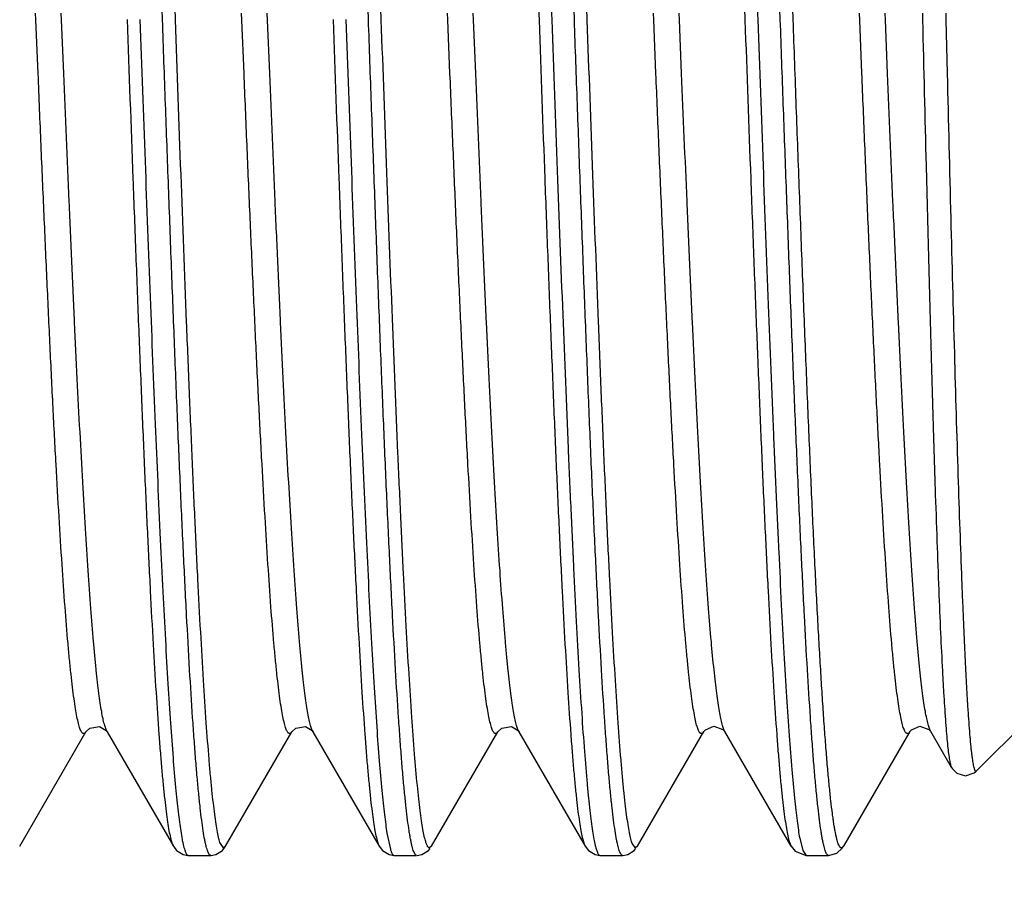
# Model space of a CAD drawing. Header units: inches. Extents: x 0 to 22, y 0 to 17.
# Tile 30 of 106: x 13.818 to 13.95, y 6.94 to 7.057. Entities that reach past the tile are written whole.
import ezdxf

# ---------------------------------------------------------------- set-up
doc = ezdxf.new("R2010")
doc.units = ezdxf.units.IN
doc.header["$LTSCALE"] = 1.21
doc.header["$MEASUREMENT"] = 0
doc.layers.get('0').update_dxf_attribs({"linetype": 'CONTINUOUS'})
doc.styles.get("Standard").update_dxf_attribs({"font": 'txt', "width": 0.95})
doc.dimstyles.new('DIMSTYLE_1', dxfattribs={"dimtxt": 0.125, "dimasz": 0.1875, "dimexe": 0.125, "dimexo": 0.0625, "dimgap": 0.0625, "dimtad": 0, "dimtih": 1, "dimtoh": 1, "dimdec": 3, "dimzin": 4, "dimdsep": 46, "dimtxsty": 'STANDARD', "dimblk": '_FILLED', "dimblk1": '_FILLED', "dimblk2": '_FILLED', "dimcen": 0.09, "dimadec": 3, "dimazin": 1, "dimtp": 0.001, "dimtm": 0.001, "dimtfac": 1, "dimtdec": 3, "dimtofl": 0, "dimtmove": 0, "dimatfit": 3, "dimldrblk": '_FILLED', "dimfxl": 1, "dimtolj": 1, "dimtzin": 4, "dimarcsym": 0})

# ---------------------------------------------------------------- blocks, each defined once
blk = doc.blocks.new('_FILLED')
at = {"color": 0, "linetype": 'BYBLOCK'}
blk.add_solid([(0, 0), (-1, 0.16667), (-1, -0.16667)], dxfattribs=at)
blk = doc.blocks.new('*D8')
at = {"color": 2, "linetype": 'CONTINUOUS'}
for p, q in [((14.48379, 7.39392), (12.57643, 7.39392)), ((12.70143, 7.39392), (12.70143, 6.81892)), ((12.70143, 5.99392), (12.70143, 6.56892)), ((14.05129, 5.99392), (12.57643, 5.99392))]:
    blk.add_line(p, q, dxfattribs=at)
at = {"color": 2, "linetype": 'CONTINUOUS', "xscale": 0.1875, "yscale": 0.1875, "zscale": 0.1875}
for p, rotation in [((12.70143, 7.39392), 90), ((12.70143, 5.99392), 270)]:
    blk.add_blockref('_FILLED', p, dxfattribs=dict(at, rotation=rotation))
at = {"color": 2, "linetype": 'CONTINUOUS', "insert": (12.70143, 6.75642), "char_height": 0.125, "width": 1.55, "attachment_point": 2, "line_spacing_factor": 0.9}
blk.add_mtext('1.400{\\ftxt.shx;\\W1.000000;\\H0.125000; }[35.56]', dxfattribs=at)

msp = doc.modelspace()

# ---------------------------------------------------------------- linework, layer by layer
at = {"color": 7, "linetype": 'CONTINUOUS'}
for p, q in [((13.81984, 7.05659), (13.8198, 7.05751)), ((13.8233, 7.05659), (13.82326, 7.05751)), ((13.84761, 7.05657), (13.84757, 7.05748)), ((13.85107, 7.05657), (13.85104, 7.05748)), ((13.87538, 7.05658), (13.87534, 7.05749)), ((13.87884, 7.05658), (13.87881, 7.05749)), ((13.90315, 7.05659), (13.90311, 7.05751)), ((13.90661, 7.05658), (13.90658, 7.05749)), ((13.93092, 7.05657), (13.93088, 7.05748)), ((13.93438, 7.05659), (13.93434, 7.0575)), ((13.93937, 7.05749), (13.9394, 7.05658)), ((13.94252, 7.05751), (13.94254, 7.0566)), ((13.82014, 7.04934), (13.81984, 7.05659)), ((13.8236, 7.04934), (13.8233, 7.05659)), ((13.8479, 7.04938), (13.84761, 7.05657)), ((13.85137, 7.04938), (13.85107, 7.05657)), ((13.87567, 7.04938), (13.87538, 7.05658)), ((13.87914, 7.04938), (13.87884, 7.05658)), ((13.90345, 7.04934), (13.90315, 7.05659)), ((13.90691, 7.04936), (13.90661, 7.05658)), ((13.93121, 7.04941), (13.93092, 7.05657)), ((13.93468, 7.04935), (13.93438, 7.05659)), ((13.94254, 7.0566), (13.94272, 7.04937)), ((13.94665, 6.95528), (13.95429, 6.96292)), ((13.81765, 6.94516), (13.82659, 6.9606)), ((13.82942, 6.96062), (13.82943, 6.9606)), ((13.82943, 6.9606), (13.83837, 6.94516)), ((13.84542, 6.94516), (13.85436, 6.9606)), ((13.85719, 6.96062), (13.8572, 6.9606)), ((13.8572, 6.9606), (13.86614, 6.94516)), ((13.87319, 6.94516), (13.88213, 6.9606)), ((13.88213, 6.9606), (13.88212, 6.9606)), ((13.88496, 6.96062), (13.88497, 6.9606)), ((13.88497, 6.9606), (13.89391, 6.94516)), ((13.90096, 6.94516), (13.9099, 6.96061)), ((13.9127, 6.96066), (13.91274, 6.96061)), ((13.92168, 6.94516), (13.91274, 6.96061)), ((13.93767, 6.96061), (13.92873, 6.94515)), ((13.94047, 6.96066), (13.94051, 6.96061)), ((13.94331, 6.95576), (13.94051, 6.96061)), ((13.86717, 6.94693), (13.86763, 6.94477)), ((13.84515, 6.94492), (13.84471, 6.94553)), ((13.90069, 6.94492), (13.90025, 6.94552)), ((13.92283, 6.94626), (13.92324, 6.94456)), ((13.84016, 6.94407), (13.84038, 6.94392)), ((13.84499, 6.94459), (13.84542, 6.94516)), ((13.84542, 6.94516), (13.84515, 6.94492)), ((13.87319, 6.94516), (13.87292, 6.94492)), ((13.90096, 6.94516), (13.90069, 6.94492)), ((13.92324, 6.94456), (13.92369, 6.94392)), ((13.84038, 6.94392), (13.84341, 6.94392)), ((13.86815, 6.94392), (13.87118, 6.94392)), ((13.89592, 6.94392), (13.89895, 6.94392)), ((13.92369, 6.94392), (13.92672, 6.94392))]:
    msp.add_line(p, q, dxfattribs=at)
for points in [[(13.82658, 6.9606), (13.82661, 6.96064), (13.82711, 6.96109), (13.82843, 6.96128), (13.82932, 6.96075), (13.82942, 6.96062)], [(13.85435, 6.9606), (13.85438, 6.96064), (13.85488, 6.96109), (13.8562, 6.96128), (13.85709, 6.96075), (13.85719, 6.96062)], [(13.88212, 6.9606), (13.88215, 6.96064), (13.88265, 6.96109), (13.88397, 6.96128), (13.88486, 6.96075), (13.88496, 6.96062)], [(13.9099, 6.96061), (13.91012, 6.96086), (13.91124, 6.96133), (13.91247, 6.96091), (13.9127, 6.96066)], [(13.93767, 6.96061), (13.93789, 6.96086), (13.93901, 6.96133), (13.94024, 6.96091), (13.94047, 6.96066)], [(13.94331, 6.95576), (13.94342, 6.95559), (13.94402, 6.955), (13.94519, 6.95466), (13.94634, 6.95503), (13.94665, 6.95528)], [(13.83837, 6.94516), (13.8388, 6.94459), (13.83969, 6.94403), (13.84033, 6.94392)], [(13.84346, 6.94392), (13.84409, 6.94403), (13.84499, 6.94459)], [(13.86614, 6.94516), (13.86657, 6.94459), (13.86746, 6.94403), (13.8681, 6.94392)], [(13.87123, 6.94392), (13.87186, 6.94403), (13.87276, 6.94459), (13.87298, 6.94487)], [(13.89391, 6.94516), (13.89434, 6.94459), (13.89523, 6.94403), (13.89587, 6.94392)], [(13.899, 6.94392), (13.89964, 6.94403), (13.90053, 6.94459), (13.90075, 6.94487)], [(13.92168, 6.94516), (13.92221, 6.94449), (13.92369, 6.94392)], [(13.92673, 6.94392), (13.92785, 6.94423), (13.92857, 6.94491), (13.92873, 6.94515)]]:
    msp.add_lwpolyline(points, dxfattribs=at)
for points, knots in [([(13.88203, 7.19392), (13.88213, 7.19392), (13.88224, 7.1938), (13.88232, 7.19365), (13.88238, 7.19353), (13.88244, 7.19339), (13.88252, 7.19317), (13.88262, 7.19283), (13.88273, 7.19237), (13.88284, 7.19181), (13.88296, 7.19118), (13.88307, 7.19046), (13.88319, 7.18966), (13.8833, 7.18878), (13.88346, 7.18744), (13.88366, 7.18557), (13.88389, 7.18308), (13.88412, 7.18029), (13.88444, 7.17596), (13.88483, 7.16984), (13.88528, 7.16169), (13.88574, 7.15254), (13.8862, 7.14247), (13.88666, 7.1316), (13.88711, 7.12005), (13.88757, 7.10794), (13.88803, 7.09541), (13.88849, 7.08259), (13.88895, 7.06962), (13.88925, 7.06094), (13.88941, 7.0566)], [0, 0, 0, 0, 0.00208, 0.002891, 0.003837, 0.004923, 0.006153, 0.009049, 0.012536, 0.016618, 0.021296, 0.02657, 0.032438, 0.038897, 0.045944, 0.061786, 0.079922, 0.100308, 0.122889, 0.174389, 0.233871, 0.300695, 0.374139, 0.453406, 0.537638, 0.625922, 0.717301, 0.810783, 0.905357, 1, 1, 1, 1]), ([(13.9098, 7.19392), (13.9099, 7.19392), (13.91001, 7.1938), (13.91009, 7.19365), (13.91015, 7.19353), (13.91021, 7.19339), (13.91029, 7.19317), (13.91039, 7.19283), (13.9105, 7.19237), (13.91061, 7.19182), (13.91073, 7.19118), (13.91084, 7.19047), (13.91096, 7.18967), (13.91107, 7.18879), (13.91123, 7.18745), (13.91143, 7.18558), (13.91166, 7.1831), (13.91189, 7.1803), (13.91221, 7.17598), (13.9126, 7.16986), (13.91305, 7.16171), (13.91351, 7.15255), (13.91397, 7.14248), (13.91443, 7.13161), (13.91488, 7.12005), (13.91534, 7.10794), (13.9158, 7.09541), (13.91626, 7.08259), (13.91672, 7.06962), (13.91702, 7.06094), (13.91718, 7.0566)], [0, 0, 0, 0, 0.002079, 0.002889, 0.003834, 0.004919, 0.006148, 0.009041, 0.012524, 0.016602, 0.021275, 0.026544, 0.032406, 0.038858, 0.045898, 0.061724, 0.079845, 0.100215, 0.122782, 0.174261, 0.233737, 0.300568, 0.374033, 0.453332, 0.5376, 0.625918, 0.717322, 0.810817, 0.905385, 1, 1, 1, 1]), ([(13.83865, 7.0566), (13.83835, 7.06489), (13.83791, 7.0773), (13.83732, 7.09373), (13.83687, 7.10576), (13.83643, 7.11742), (13.83599, 7.12859), (13.83555, 7.13915), (13.83511, 7.14901), (13.83467, 7.15805), (13.83423, 7.16619), (13.83385, 7.17238), (13.83354, 7.17681), (13.83332, 7.17973), (13.8331, 7.18238), (13.83288, 7.18474), (13.83266, 7.1868), (13.83244, 7.18857), (13.83225, 7.18985), (13.8321, 7.19073), (13.83199, 7.19127), (13.83188, 7.19173), (13.83177, 7.19212), (13.83166, 7.19243), (13.83158, 7.19261), (13.83154, 7.19268)], [0, 0, 0, 0, 0.182681, 0.273102, 0.36169, 0.447541, 0.529784, 0.607585, 0.680157, 0.746773, 0.806768, 0.859543, 0.883056, 0.904574, 0.924043, 0.941418, 0.956657, 0.969727, 0.980599, 0.985207, 0.989261, 0.992762, 0.995712, 0.99812, 1, 1, 1, 1]), ([(13.86468, 7.05661), (13.8644, 7.06453), (13.86384, 7.08022), (13.86302, 7.10327), (13.86232, 7.12184), (13.86175, 7.13588), (13.86133, 7.14555), (13.86091, 7.15454), (13.8605, 7.16275), (13.86008, 7.17012), (13.85967, 7.17657), (13.85931, 7.18135), (13.85901, 7.18467), (13.85881, 7.18677), (13.8586, 7.1886), (13.85839, 7.19017), (13.85821, 7.1913), (13.85806, 7.19207), (13.85799, 7.1924), (13.85795, 7.19256)], [0, 0, 0, 0, 0.174504, 0.34596, 0.508201, 0.584023, 0.655391, 0.721661, 0.782237, 0.836576, 0.884193, 0.92466, 0.942098, 0.95762, 0.971193, 0.982792, 0.992397, 0.996449, 1, 1, 1, 1]), ([(13.86641, 7.05661), (13.86612, 7.06491), (13.86568, 7.07731), (13.86509, 7.09374), (13.86464, 7.10576), (13.8642, 7.11741), (13.86376, 7.12858), (13.86332, 7.13914), (13.86288, 7.14899), (13.86244, 7.15803), (13.862, 7.16618), (13.86162, 7.17236), (13.86131, 7.1768), (13.86109, 7.17972), (13.86087, 7.18237), (13.86065, 7.18473), (13.86043, 7.1868), (13.86021, 7.18856), (13.86002, 7.18985), (13.85987, 7.19072), (13.85976, 7.19127), (13.85965, 7.19173), (13.85954, 7.19212), (13.85943, 7.19243), (13.85935, 7.19261), (13.85931, 7.19268)], [0, 0, 0, 0, 0.182679, 0.273073, 0.361622, 0.447432, 0.52964, 0.607419, 0.679985, 0.746609, 0.806622, 0.859425, 0.882954, 0.904489, 0.923974, 0.941365, 0.956618, 0.969699, 0.980582, 0.985194, 0.989252, 0.992756, 0.995709, 0.998119, 1, 1, 1, 1]), ([(13.88074, 7.1923), (13.88078, 7.19219), (13.88086, 7.19194), (13.88096, 7.19152), (13.88107, 7.19103), (13.88122, 7.19023), (13.88141, 7.18905), (13.88162, 7.18742), (13.88184, 7.1855), (13.88205, 7.1833), (13.88227, 7.18083), (13.88248, 7.17809), (13.8827, 7.17508), (13.883, 7.17057), (13.88337, 7.16433), (13.8838, 7.15618), (13.88423, 7.14718), (13.88466, 7.13743), (13.88509, 7.12702), (13.88552, 7.11605), (13.8861, 7.10062), (13.88682, 7.08075), (13.88739, 7.0647), (13.88768, 7.0566)], [0, 0, 0, 0, 0.002632, 0.005787, 0.00947, 0.013683, 0.023698, 0.035819, 0.050026, 0.066288, 0.084568, 0.104825, 0.12701, 0.151072, 0.20459, 0.264873, 0.331343, 0.403365, 0.480248, 0.561255, 0.645609, 0.821096, 1, 1, 1, 1]), ([(13.89419, 7.05659), (13.89389, 7.06489), (13.89345, 7.0773), (13.89286, 7.09372), (13.89241, 7.10575), (13.89197, 7.11741), (13.89153, 7.12858), (13.89109, 7.13915), (13.89065, 7.149), (13.89021, 7.15805), (13.88977, 7.16619), (13.88939, 7.17238), (13.88908, 7.17681), (13.88886, 7.17973), (13.88864, 7.18238), (13.88842, 7.18474), (13.8882, 7.1868), (13.88798, 7.18857), (13.88779, 7.18985), (13.88764, 7.19073), (13.88753, 7.19127), (13.88742, 7.19173), (13.88731, 7.19212), (13.8872, 7.19243), (13.88712, 7.19261), (13.88708, 7.19268)], [0, 0, 0, 0, 0.182659, 0.27307, 0.361645, 0.447486, 0.529726, 0.607535, 0.680122, 0.746756, 0.806763, 0.859544, 0.883059, 0.904577, 0.924048, 0.941422, 0.956661, 0.96973, 0.980602, 0.985209, 0.989262, 0.992763, 0.995713, 0.998121, 1, 1, 1, 1]), ([(13.90837, 7.19263), (13.90841, 7.19255), (13.90849, 7.19237), (13.9086, 7.19204), (13.90871, 7.19163), (13.90882, 7.19115), (13.90893, 7.1906), (13.90908, 7.1897), (13.90927, 7.1884), (13.90949, 7.18661), (13.90971, 7.18452), (13.90993, 7.18215), (13.91015, 7.17949), (13.91037, 7.17655), (13.91067, 7.1721), (13.91105, 7.16591), (13.91149, 7.15776), (13.91193, 7.14872), (13.91236, 7.13888), (13.9128, 7.12834), (13.91324, 7.1172), (13.91368, 7.10558), (13.91413, 7.09359), (13.91471, 7.07722), (13.91515, 7.06486), (13.91545, 7.0566)], [0, 0, 0, 0, 0.001995, 0.00452, 0.007585, 0.011198, 0.01536, 0.020072, 0.031141, 0.044389, 0.059789, 0.077306, 0.0969, 0.118523, 0.142125, 0.195024, 0.255077, 0.321689, 0.394191, 0.471859, 0.55391, 0.639519, 0.727827, 0.817946, 1, 1, 1, 1]), ([(13.92195, 7.0566), (13.92166, 7.0649), (13.92122, 7.0773), (13.92063, 7.09373), (13.92018, 7.10575), (13.91974, 7.11741), (13.9193, 7.12857), (13.91886, 7.13913), (13.91842, 7.14899), (13.91798, 7.15803), (13.91754, 7.16618), (13.91716, 7.17236), (13.91685, 7.1768), (13.91663, 7.17972), (13.91641, 7.18237), (13.91619, 7.18473), (13.91597, 7.1868), (13.91575, 7.18856), (13.91556, 7.18985), (13.91541, 7.19072), (13.9153, 7.19127), (13.91519, 7.19173), (13.91508, 7.19212), (13.91497, 7.19243), (13.91489, 7.19261), (13.91485, 7.19268)], [0, 0, 0, 0, 0.182671, 0.273066, 0.361617, 0.447431, 0.529643, 0.607425, 0.679995, 0.746621, 0.806636, 0.859436, 0.882963, 0.904495, 0.923979, 0.941368, 0.95662, 0.9697, 0.980583, 0.985195, 0.989253, 0.992756, 0.99571, 0.998119, 1, 1, 1, 1]), ([(13.83691, 7.0566), (13.83664, 7.06426), (13.8361, 7.07947), (13.8353, 7.10185), (13.83462, 7.11994), (13.83407, 7.13366), (13.83366, 7.14318), (13.83326, 7.15208), (13.83286, 7.16026), (13.83245, 7.16768), (13.83205, 7.17425), (13.8317, 7.17918), (13.83142, 7.18266), (13.83122, 7.18492), (13.83102, 7.18693), (13.83082, 7.18869), (13.83062, 7.1902), (13.83047, 7.19111), (13.8304, 7.19153)], [0, 0, 0, 0, 0.170281, 0.337929, 0.497254, 0.572081, 0.642829, 0.7089, 0.769736, 0.824829, 0.873718, 0.915994, 0.934541, 0.95131, 0.966266, 0.979381, 0.990632, 1, 1, 1, 1]), ([(13.92022, 7.0566), (13.91994, 7.06429), (13.91941, 7.07955), (13.9186, 7.102), (13.91792, 7.12013), (13.91737, 7.13389), (13.91696, 7.14343), (13.91656, 7.15233), (13.91615, 7.16052), (13.91575, 7.16793), (13.91535, 7.1745), (13.915, 7.17942), (13.91471, 7.18289), (13.91451, 7.18513), (13.91431, 7.18712), (13.91411, 7.18886), (13.9139, 7.19034), (13.91376, 7.19125), (13.91368, 7.19165)], [0, 0, 0, 0, 0.170725, 0.338731, 0.498306, 0.573221, 0.644026, 0.71012, 0.770941, 0.825973, 0.874748, 0.916857, 0.935298, 0.951946, 0.966765, 0.979729, 0.990813, 1, 1, 1, 1]), ([(13.89245, 7.05659), (13.89218, 7.06413), (13.89165, 7.0791), (13.89087, 7.10113), (13.8902, 7.11896), (13.88966, 7.13252), (13.88926, 7.14196), (13.88886, 7.1508), (13.88846, 7.15897), (13.88807, 7.1664), (13.88767, 7.17303), (13.88733, 7.17803), (13.88705, 7.18159), (13.88685, 7.18391), (13.88665, 7.186), (13.88646, 7.18785), (13.88626, 7.18946), (13.88612, 7.19045), (13.88604, 7.1909)], [0, 0, 0, 0, 0.168253, 0.334039, 0.491915, 0.566255, 0.636709, 0.702693, 0.76367, 0.819139, 0.86865, 0.911805, 0.93089, 0.948261, 0.963885, 0.977732, 0.989777, 1, 1, 1, 1]), ([(13.83214, 7.05662), (13.83239, 7.04947), (13.83278, 7.03886), (13.8333, 7.02491), (13.83369, 7.0149), (13.83408, 7.00532), (13.83446, 6.99623), (13.83485, 6.9877), (13.83524, 6.97981), (13.83562, 6.97261), (13.83601, 6.96615), (13.83634, 6.96127), (13.83661, 6.95777), (13.8368, 6.95546), (13.837, 6.95338), (13.83719, 6.95152), (13.83738, 6.94989), (13.83757, 6.94848), (13.83776, 6.94731), (13.83793, 6.94649), (13.83807, 6.94595), (13.83817, 6.94563), (13.83826, 6.94537), (13.83833, 6.94522), (13.83837, 6.94516)], [0, 0, 0, 0, 0.19212, 0.285035, 0.374885, 0.460968, 0.542618, 0.619196, 0.690114, 0.754828, 0.812842, 0.863715, 0.886351, 0.907061, 0.925809, 0.942559, 0.957282, 0.969956, 0.980562, 0.989092, 0.99258, 0.995555, 0.998024, 1, 1, 1, 1]), ([(13.83387, 7.05662), (13.83409, 7.05025), (13.83454, 7.03777), (13.83522, 7.01958), (13.83589, 7.00257), (13.83647, 6.98934), (13.83694, 6.97965), (13.83728, 6.97316), (13.83762, 6.96725), (13.83796, 6.96195), (13.8383, 6.95729), (13.8386, 6.95383), (13.83883, 6.9514), (13.83901, 6.94985), (13.83918, 6.94847), (13.8393, 6.94761), (13.83936, 6.94721)], [0, 0, 0, 0, 0.174404, 0.341917, 0.498499, 0.640371, 0.70471, 0.764132, 0.818281, 0.866839, 0.909518, 0.946069, 0.96198, 0.976284, 0.988962, 1, 1, 1, 1]), ([(13.84341, 6.94392), (13.8434, 6.94392), (13.84336, 6.94393), (13.84331, 6.94395), (13.84326, 6.94399), (13.84318, 6.94408), (13.8431, 6.94423), (13.843, 6.94447), (13.8429, 6.94476), (13.8428, 6.94513), (13.8427, 6.94556), (13.84255, 6.94626), (13.84238, 6.94729), (13.84218, 6.94873), (13.84198, 6.95043), (13.84178, 6.95237), (13.84157, 6.95456), (13.84137, 6.95699), (13.84117, 6.95966), (13.84089, 6.96367), (13.84054, 6.96924), (13.84014, 6.97653), (13.83974, 6.98461), (13.83933, 6.9934), (13.83893, 7.00283), (13.83853, 7.01282), (13.83812, 7.02329), (13.83772, 7.03414), (13.83731, 7.04528), (13.83704, 7.0528), (13.83691, 7.0566)], [0, 0, 0, 0, 0.000455, 0.000955, 0.001535, 0.002216, 0.003932, 0.006165, 0.008942, 0.012273, 0.016165, 0.020621, 0.031225, 0.044079, 0.059163, 0.076453, 0.095914, 0.117507, 0.14119, 0.166912, 0.224259, 0.289071, 0.360802, 0.438852, 0.522562, 0.611227, 0.7041, 0.800398, 0.899309, 1, 1, 1, 1]), ([(13.84471, 6.94553), (13.84467, 6.94563), (13.84461, 6.94584), (13.84447, 6.94634), (13.84431, 6.94711), (13.84412, 6.9482), (13.84394, 6.94951), (13.84375, 6.95104), (13.84356, 6.95279), (13.84337, 6.95475), (13.84311, 6.95778), (13.84279, 6.96207), (13.84241, 6.9678), (13.84204, 6.97427), (13.84166, 6.98144), (13.84128, 6.98925), (13.84091, 6.99764), (13.84053, 7.00657), (13.84002, 7.01931), (13.83939, 7.03604), (13.83889, 7.04964), (13.83865, 7.0566)], [0, 0, 0, 0, 0.002757, 0.006001, 0.013964, 0.023903, 0.035812, 0.049676, 0.065475, 0.083182, 0.102768, 0.147434, 0.199153, 0.257551, 0.322204, 0.39264, 0.468344, 0.548762, 0.633306, 0.812269, 1, 1, 1, 1]), ([(13.85991, 7.05662), (13.86016, 7.04947), (13.86055, 7.03886), (13.86107, 7.02492), (13.86146, 7.01492), (13.86185, 7.00534), (13.86223, 6.99625), (13.86262, 6.98772), (13.86301, 6.97983), (13.86339, 6.97263), (13.86378, 6.96617), (13.86411, 6.96128), (13.86438, 6.95778), (13.86457, 6.95547), (13.86477, 6.95339), (13.86496, 6.95153), (13.86515, 6.94989), (13.86534, 6.94849), (13.86553, 6.94732), (13.8657, 6.94649), (13.86584, 6.94595), (13.86594, 6.94563), (13.86603, 6.94537), (13.8661, 6.94522), (13.86614, 6.94516)], [0, 0, 0, 0, 0.192054, 0.284931, 0.374743, 0.460796, 0.542425, 0.618999, 0.689925, 0.754657, 0.812697, 0.8636, 0.88625, 0.906976, 0.925738, 0.942503, 0.95724, 0.969925, 0.980542, 0.989081, 0.992573, 0.995551, 0.998022, 1, 1, 1, 1]), ([(13.86164, 7.05662), (13.86187, 7.0502), (13.86232, 7.03763), (13.863, 7.01931), (13.86368, 7.0022), (13.86426, 6.9889), (13.86474, 6.97917), (13.86508, 6.97267), (13.86542, 6.96676), (13.86577, 6.96148), (13.86611, 6.95685), (13.8664, 6.95342), (13.86664, 6.95102), (13.86682, 6.94949), (13.86699, 6.94815), (13.86711, 6.94732), (13.86717, 6.94693)], [0, 0, 0, 0, 0.175304, 0.343576, 0.500712, 0.642883, 0.707257, 0.766626, 0.820627, 0.868934, 0.911255, 0.947339, 0.962974, 0.976974, 0.989321, 1, 1, 1, 1]), ([(13.87118, 6.94392), (13.87117, 6.94392), (13.87113, 6.94393), (13.87108, 6.94395), (13.87103, 6.94399), (13.87095, 6.94408), (13.87087, 6.94423), (13.87077, 6.94447), (13.87067, 6.94476), (13.87057, 6.94513), (13.87047, 6.94556), (13.87037, 6.94605), (13.87026, 6.94661), (13.87012, 6.94748), (13.86995, 6.94873), (13.86975, 6.95042), (13.86955, 6.95237), (13.86934, 6.95456), (13.86914, 6.95699), (13.86894, 6.95966), (13.86866, 6.96367), (13.86831, 6.96924), (13.86791, 6.97654), (13.86751, 6.98462), (13.8671, 6.99342), (13.8667, 7.00285), (13.86629, 7.01284), (13.86589, 7.02331), (13.86549, 7.03416), (13.86508, 7.0453), (13.86481, 7.05282), (13.86468, 7.05661)], [0, 0, 0, 0, 0.000455, 0.000955, 0.001534, 0.002215, 0.003929, 0.006161, 0.008935, 0.012265, 0.016155, 0.020609, 0.025626, 0.031207, 0.044056, 0.059136, 0.076421, 0.095879, 0.117472, 0.141155, 0.16688, 0.224241, 0.289071, 0.360828, 0.438902, 0.522634, 0.611315, 0.704191, 0.800479, 0.89936, 1, 1, 1, 1]), ([(13.8724, 6.94577), (13.87237, 6.94588), (13.8723, 6.94612), (13.87217, 6.94667), (13.87201, 6.9475), (13.87182, 6.94866), (13.87164, 6.95004), (13.87145, 6.95162), (13.87119, 6.95416), (13.87087, 6.95783), (13.8705, 6.96283), (13.87013, 6.96859), (13.86976, 6.97507), (13.86939, 6.98222), (13.86902, 6.98999), (13.86851, 7.00143), (13.86788, 7.01683), (13.86715, 7.03631), (13.86666, 7.04974), (13.86641, 7.05661)], [0, 0, 0, 0, 0.003123, 0.006724, 0.015371, 0.025945, 0.03844, 0.052837, 0.069114, 0.107206, 0.152456, 0.204555, 0.263128, 0.327764, 0.397995, 0.473324, 0.637072, 0.814322, 1, 1, 1, 1]), ([(13.88768, 7.0566), (13.88793, 7.04945), (13.88832, 7.03885), (13.88884, 7.02491), (13.88923, 7.01491), (13.88962, 7.00533), (13.89, 6.99624), (13.89039, 6.98771), (13.89078, 6.97982), (13.89116, 6.97261), (13.89155, 6.96616), (13.89188, 6.96127), (13.89215, 6.95777), (13.89234, 6.95547), (13.89254, 6.95338), (13.89273, 6.95152), (13.89292, 6.94989), (13.89311, 6.94848), (13.8933, 6.94732), (13.89347, 6.94649), (13.89361, 6.94595), (13.89371, 6.94563), (13.8938, 6.94537), (13.89387, 6.94522), (13.89391, 6.94516)], [0, 0, 0, 0, 0.192022, 0.284902, 0.374726, 0.460799, 0.542447, 0.619041, 0.689981, 0.754722, 0.81276, 0.863655, 0.8863, 0.90702, 0.925775, 0.942531, 0.957262, 0.969941, 0.980551, 0.989086, 0.992577, 0.995554, 0.998023, 1, 1, 1, 1]), ([(13.88941, 7.0566), (13.88965, 7.04982), (13.89012, 7.03655), (13.89085, 7.01728), (13.89146, 7.00201), (13.89196, 6.99063), (13.89232, 6.98287), (13.89269, 6.97569), (13.89305, 6.96916), (13.89341, 6.96331), (13.89377, 6.95818), (13.89409, 6.95438), (13.89434, 6.95173), (13.89452, 6.95003), (13.8947, 6.94855), (13.89488, 6.94726), (13.89506, 6.94619), (13.8952, 6.94555), (13.89527, 6.94526)], [0, 0, 0, 0, 0.182511, 0.357039, 0.5188, 0.593489, 0.663353, 0.727918, 0.786739, 0.839418, 0.885598, 0.924973, 0.942026, 0.957284, 0.970728, 0.982335, 0.992094, 1, 1, 1, 1]), ([(13.89895, 6.94392), (13.89894, 6.94392), (13.8989, 6.94393), (13.89885, 6.94395), (13.8988, 6.94399), (13.89872, 6.94408), (13.89864, 6.94423), (13.89854, 6.94447), (13.89844, 6.94476), (13.89834, 6.94513), (13.89824, 6.94556), (13.89809, 6.94626), (13.89792, 6.94729), (13.89772, 6.94873), (13.89752, 6.95043), (13.89732, 6.95237), (13.89711, 6.95456), (13.89691, 6.95699), (13.89671, 6.95966), (13.89643, 6.96367), (13.89608, 6.96924), (13.89568, 6.97653), (13.89528, 6.98461), (13.89487, 6.9934), (13.89447, 7.00283), (13.89407, 7.01282), (13.89366, 7.02329), (13.89326, 7.03414), (13.89285, 7.04528), (13.89258, 7.0528), (13.89245, 7.05659)], [0, 0, 0, 0, 0.000455, 0.000955, 0.001535, 0.002216, 0.003931, 0.006165, 0.008941, 0.012273, 0.016165, 0.020621, 0.031225, 0.044078, 0.059163, 0.076453, 0.095914, 0.117507, 0.14119, 0.166912, 0.224259, 0.28907, 0.360801, 0.43885, 0.522558, 0.611223, 0.704096, 0.800395, 0.899307, 1, 1, 1, 1]), ([(13.90025, 6.94552), (13.90022, 6.94561), (13.90015, 6.94582), (13.90006, 6.94617), (13.89996, 6.94657), (13.89983, 6.94722), (13.89967, 6.94817), (13.89948, 6.94948), (13.89929, 6.95101), (13.8991, 6.95275), (13.89892, 6.95471), (13.89865, 6.95774), (13.89833, 6.96202), (13.89796, 6.96775), (13.89758, 6.97422), (13.8972, 6.98139), (13.89683, 6.98921), (13.89645, 6.9976), (13.89607, 7.00653), (13.89556, 7.01929), (13.89493, 7.03602), (13.89443, 7.04963), (13.89419, 7.05659)], [0, 0, 0, 0, 0.002736, 0.005959, 0.009674, 0.013883, 0.023784, 0.035658, 0.049491, 0.065262, 0.082944, 0.102508, 0.147139, 0.198836, 0.257225, 0.32188, 0.392328, 0.468054, 0.548503, 0.633087, 0.812151, 1, 1, 1, 1]), ([(13.91545, 7.0566), (13.9157, 7.04945), (13.91609, 7.03885), (13.91661, 7.02491), (13.917, 7.01491), (13.91739, 7.00534), (13.91777, 6.99625), (13.91816, 6.98773), (13.91855, 6.97984), (13.91893, 6.97264), (13.91932, 6.96618), (13.91965, 6.96129), (13.91992, 6.95779), (13.92011, 6.95549), (13.9203, 6.9534), (13.9205, 6.95154), (13.92069, 6.9499), (13.92088, 6.9485), (13.92107, 6.94733), (13.92124, 6.9465), (13.92138, 6.94595), (13.92147, 6.94563), (13.92157, 6.94537), (13.92164, 6.94522), (13.92168, 6.94516)], [0, 0, 0, 0, 0.192023, 0.284881, 0.374674, 0.460709, 0.542321, 0.618882, 0.6898, 0.754528, 0.812569, 0.863477, 0.886134, 0.906867, 0.925638, 0.942412, 0.95716, 0.969859, 0.98049, 0.989045, 0.992546, 0.995533, 0.998013, 1, 1, 1, 1]), ([(13.91718, 7.0566), (13.91741, 7.05005), (13.91787, 7.03723), (13.91857, 7.01857), (13.91916, 7.00375), (13.91964, 6.99264), (13.91999, 6.98501), (13.92034, 6.97791), (13.92069, 6.9714), (13.92104, 6.9655), (13.92139, 6.96027), (13.92174, 6.95572), (13.92204, 6.95239), (13.92229, 6.95008), (13.92246, 6.94864), (13.92264, 6.94738), (13.92276, 6.94661), (13.92283, 6.94626)], [0, 0, 0, 0, 0.177803, 0.348222, 0.506933, 0.580625, 0.649909, 0.714345, 0.773525, 0.827074, 0.874655, 0.915969, 0.95076, 0.965644, 0.978822, 0.990278, 1, 1, 1, 1]), ([(13.92672, 6.94392), (13.92671, 6.94392), (13.92667, 6.94393), (13.92662, 6.94395), (13.92657, 6.94399), (13.92649, 6.94408), (13.92641, 6.94423), (13.92631, 6.94447), (13.92621, 6.94476), (13.92611, 6.94513), (13.92601, 6.94556), (13.9259, 6.94605), (13.9258, 6.94661), (13.92566, 6.94748), (13.92549, 6.94873), (13.92529, 6.95043), (13.92509, 6.95237), (13.92488, 6.95456), (13.92468, 6.957), (13.92448, 6.95967), (13.9242, 6.96368), (13.92385, 6.96925), (13.92345, 6.97655), (13.92305, 6.98463), (13.92264, 6.99342), (13.92224, 7.00286), (13.92183, 7.01285), (13.92143, 7.02331), (13.92103, 7.03415), (13.92062, 7.0453), (13.92035, 7.05281), (13.92022, 7.0566)], [0, 0, 0, 0, 0.000455, 0.000956, 0.001535, 0.002216, 0.003931, 0.006165, 0.008944, 0.012277, 0.016171, 0.020629, 0.02565, 0.031236, 0.044095, 0.059188, 0.076485, 0.095953, 0.117558, 0.141252, 0.166985, 0.22436, 0.289197, 0.360956, 0.439024, 0.522744, 0.611404, 0.704256, 0.800517, 0.899377, 1, 1, 1, 1]), ([(13.92873, 6.94515), (13.9287, 6.9451), (13.92865, 6.94503), (13.92857, 6.94496), (13.92852, 6.94493), (13.92846, 6.94492), (13.92841, 6.94492), (13.92835, 6.94495), (13.9283, 6.945), (13.92825, 6.94506), (13.92817, 6.94517), (13.92808, 6.94536), (13.92798, 6.94564), (13.92787, 6.94599), (13.92777, 6.94641), (13.92766, 6.94691), (13.92756, 6.94747), (13.92745, 6.9481), (13.92735, 6.9488), (13.9272, 6.94987), (13.92702, 6.95138), (13.92681, 6.95339), (13.9266, 6.95567), (13.92639, 6.95821), (13.92618, 6.961), (13.92597, 6.96403), (13.92576, 6.96731), (13.92555, 6.97083), (13.92526, 6.97595), (13.9249, 6.98287), (13.92448, 6.99176), (13.92406, 7.00135), (13.92364, 7.01156), (13.92322, 7.02229), (13.9228, 7.03345), (13.92237, 7.04493), (13.9221, 7.05269), (13.92195, 7.0566)], [0, 0, 0, 0, 0.001605, 0.002232, 0.002767, 0.003248, 0.003722, 0.004241, 0.004844, 0.005556, 0.006393, 0.008476, 0.011138, 0.014396, 0.018259, 0.022729, 0.02781, 0.0335, 0.039798, 0.046705, 0.062326, 0.08033, 0.100679, 0.123335, 0.148243, 0.175347, 0.204588, 0.235901, 0.269211, 0.34152, 0.420853, 0.506482, 0.59762, 0.693433, 0.793045, 0.895546, 1, 1, 1, 1]), ([(13.9394, 7.05658), (13.93955, 7.05001), (13.93979, 7.04029), (13.94012, 7.02751), (13.94036, 7.01837), (13.9406, 7.00963), (13.94084, 7.00136), (13.94108, 6.99362), (13.94133, 6.98646), (13.94157, 6.97996), (13.94181, 6.97414), (13.94202, 6.96976), (13.94219, 6.96663), (13.94232, 6.96458), (13.94244, 6.96274), (13.94256, 6.9611), (13.94268, 6.95968), (13.9428, 6.95847), (13.94291, 6.9576), (13.943, 6.95701), (13.94306, 6.95666), (13.94312, 6.95635), (13.94318, 6.9561), (13.94324, 6.95591), (13.94329, 6.9558), (13.94331, 6.95576)], [0, 0, 0, 0, 0.195095, 0.289157, 0.379944, 0.466764, 0.548957, 0.625894, 0.696982, 0.761671, 0.819455, 0.86988, 0.892205, 0.912545, 0.93086, 0.947113, 0.961271, 0.973309, 0.983204, 0.987344, 0.990944, 0.994005, 0.996529, 0.998523, 1, 1, 1, 1]), ([(13.82658, 6.9606), (13.82655, 6.96055), (13.82651, 6.96048), (13.82644, 6.9604), (13.82639, 6.96036), (13.82633, 6.96034), (13.82628, 6.96033), (13.82623, 6.96034), (13.82618, 6.96036), (13.82613, 6.9604), (13.82606, 6.96047), (13.82597, 6.96059), (13.82587, 6.96079), (13.82577, 6.96104), (13.82567, 6.96135), (13.82553, 6.96187), (13.82535, 6.96266), (13.82516, 6.96377), (13.82496, 6.96511), (13.82476, 6.96665), (13.82456, 6.96841), (13.82436, 6.97038), (13.82408, 6.97341), (13.82374, 6.97769), (13.82334, 6.98338), (13.82294, 6.98978), (13.82254, 6.99684), (13.82214, 7.0045), (13.82174, 7.01269), (13.82134, 7.02135), (13.82094, 7.0304), (13.82053, 7.03978), (13.82027, 7.04613), (13.82014, 7.04934)], [0, 0, 0, 0, 0.001949, 0.002743, 0.003435, 0.004048, 0.004616, 0.00518, 0.005783, 0.006459, 0.007234, 0.009141, 0.011583, 0.014594, 0.018192, 0.022384, 0.032569, 0.045164, 0.060163, 0.07754, 0.097262, 0.119298, 0.143606, 0.198826, 0.262481, 0.334046, 0.412937, 0.498497, 0.590023, 0.686754, 0.787893, 0.892596, 1, 1, 1, 1]), ([(13.82943, 6.9606), (13.8294, 6.96066), (13.82933, 6.9608), (13.82924, 6.96102), (13.82915, 6.9613), (13.82902, 6.96175), (13.82887, 6.96243), (13.82869, 6.96338), (13.82851, 6.96452), (13.82833, 6.96583), (13.82815, 6.96731), (13.82796, 6.96897), (13.82778, 6.9708), (13.82753, 6.97356), (13.82722, 6.97742), (13.82686, 6.98251), (13.8265, 6.98818), (13.82614, 6.99441), (13.82577, 7.00114), (13.82541, 7.00833), (13.82505, 7.01593), (13.82469, 7.02389), (13.8242, 7.03507), (13.82384, 7.04359), (13.8236, 7.04934)], [0, 0, 0, 0, 0.002271, 0.005013, 0.008238, 0.011953, 0.020866, 0.031769, 0.044659, 0.059522, 0.076335, 0.095074, 0.115714, 0.13822, 0.188674, 0.246109, 0.310136, 0.380327, 0.45621, 0.537268, 0.622957, 0.712692, 0.80587, 1, 1, 1, 1]), ([(13.85435, 6.9606), (13.85432, 6.96055), (13.85428, 6.96048), (13.85421, 6.9604), (13.85416, 6.96036), (13.8541, 6.96034), (13.85405, 6.96033), (13.854, 6.96034), (13.85395, 6.96036), (13.8539, 6.9604), (13.85382, 6.96047), (13.85374, 6.96059), (13.85364, 6.96079), (13.85354, 6.96104), (13.85344, 6.96135), (13.8533, 6.96187), (13.85312, 6.96266), (13.85293, 6.96378), (13.85273, 6.96511), (13.85253, 6.96666), (13.85233, 6.96842), (13.85213, 6.97039), (13.85185, 6.97342), (13.8515, 6.9777), (13.85111, 6.98339), (13.85071, 6.98979), (13.85031, 6.99686), (13.84991, 7.00452), (13.84951, 7.01271), (13.84911, 7.02138), (13.8487, 7.03043), (13.8483, 7.03981), (13.84804, 7.04616), (13.8479, 7.04938)], [0, 0, 0, 0, 0.001949, 0.002743, 0.003434, 0.004047, 0.004614, 0.005179, 0.005782, 0.006459, 0.007234, 0.00914, 0.011581, 0.014591, 0.018189, 0.022383, 0.032572, 0.045169, 0.060165, 0.077544, 0.097272, 0.119309, 0.143615, 0.198843, 0.262498, 0.334069, 0.412958, 0.498522, 0.590046, 0.686777, 0.787909, 0.892607, 1, 1, 1, 1]), ([(13.8572, 6.9606), (13.85717, 6.96066), (13.8571, 6.9608), (13.85701, 6.96102), (13.85692, 6.9613), (13.85679, 6.96175), (13.85664, 6.96243), (13.85646, 6.96338), (13.85628, 6.96452), (13.8561, 6.96583), (13.85592, 6.96731), (13.85566, 6.96964), (13.85535, 6.97296), (13.85499, 6.97743), (13.85463, 6.98252), (13.85427, 6.9882), (13.85391, 6.99442), (13.85354, 7.00115), (13.85318, 7.00835), (13.85282, 7.01595), (13.85246, 7.02392), (13.85196, 7.0351), (13.85161, 7.04362), (13.85137, 7.04938)], [0, 0, 0, 0, 0.002269, 0.005009, 0.008233, 0.011949, 0.020865, 0.031769, 0.044657, 0.059519, 0.076335, 0.095077, 0.13822, 0.188681, 0.246115, 0.310148, 0.38034, 0.456225, 0.537284, 0.622973, 0.712708, 0.805882, 1, 1, 1, 1]), ([(13.88212, 6.9606), (13.88209, 6.96055), (13.88205, 6.96048), (13.88198, 6.9604), (13.88193, 6.96036), (13.88187, 6.96034), (13.88182, 6.96033), (13.88177, 6.96034), (13.88172, 6.96036), (13.88167, 6.9604), (13.88159, 6.96047), (13.88151, 6.96059), (13.88141, 6.96079), (13.88131, 6.96104), (13.88121, 6.96135), (13.88107, 6.96187), (13.88089, 6.96266), (13.8807, 6.96378), (13.8805, 6.96511), (13.8803, 6.96666), (13.8801, 6.96842), (13.8799, 6.97039), (13.87962, 6.97342), (13.87927, 6.9777), (13.87888, 6.98339), (13.87848, 6.9898), (13.87808, 6.99686), (13.87768, 7.00452), (13.87728, 7.01272), (13.87688, 7.02138), (13.87647, 7.03044), (13.87607, 7.03981), (13.87581, 7.04617), (13.87567, 7.04938)], [0, 0, 0, 0, 0.00195, 0.002744, 0.003436, 0.00405, 0.004617, 0.005182, 0.005785, 0.006462, 0.007238, 0.009146, 0.011587, 0.014598, 0.018194, 0.022386, 0.032575, 0.045174, 0.060172, 0.077547, 0.097275, 0.119315, 0.143622, 0.198847, 0.262504, 0.334073, 0.412964, 0.498526, 0.590051, 0.68678, 0.787912, 0.892608, 1, 1, 1, 1]), ([(13.88497, 6.9606), (13.88494, 6.96066), (13.88487, 6.9608), (13.88478, 6.96102), (13.88469, 6.9613), (13.88456, 6.96175), (13.88441, 6.96243), (13.88423, 6.96338), (13.88405, 6.96452), (13.88387, 6.96583), (13.88369, 6.96731), (13.8835, 6.96897), (13.88332, 6.9708), (13.88307, 6.97357), (13.88276, 6.97743), (13.8824, 6.98252), (13.88204, 6.9882), (13.88168, 6.99442), (13.88131, 7.00116), (13.88095, 7.00835), (13.88059, 7.01596), (13.88023, 7.02392), (13.87973, 7.0351), (13.87938, 7.04362), (13.87914, 7.04938)], [0, 0, 0, 0, 0.00227, 0.00501, 0.008233, 0.011946, 0.020862, 0.031768, 0.044658, 0.059518, 0.076331, 0.095075, 0.115717, 0.138221, 0.188679, 0.246117, 0.310146, 0.380342, 0.456224, 0.537287, 0.622973, 0.71271, 0.805882, 1, 1, 1, 1]), ([(13.9099, 6.9606), (13.90987, 6.96055), (13.90982, 6.96048), (13.90975, 6.96041), (13.9097, 6.96037), (13.90965, 6.96034), (13.9096, 6.96033), (13.90954, 6.96034), (13.90949, 6.96036), (13.90944, 6.96039), (13.90937, 6.96046), (13.90928, 6.96059), (13.90918, 6.96078), (13.90908, 6.96103), (13.90898, 6.96134), (13.90884, 6.96185), (13.90867, 6.96264), (13.90847, 6.96375), (13.90827, 6.96508), (13.90807, 6.96663), (13.90787, 6.96839), (13.90767, 6.97035), (13.90739, 6.97338), (13.90705, 6.97766), (13.90665, 6.98335), (13.90625, 6.98975), (13.90585, 6.99681), (13.90545, 7.00447), (13.90505, 7.01267), (13.90465, 7.02133), (13.90425, 7.03039), (13.90384, 7.03977), (13.90358, 7.04613), (13.90345, 7.04934)], [0, 0, 0, 0, 0.001973, 0.002778, 0.003478, 0.004097, 0.004668, 0.005231, 0.00583, 0.006499, 0.007266, 0.009152, 0.011573, 0.014563, 0.018139, 0.022311, 0.032457, 0.045016, 0.059982, 0.077329, 0.097027, 0.119041, 0.143331, 0.198526, 0.262171, 0.333738, 0.412645, 0.498232, 0.589797, 0.686575, 0.787768, 0.892531, 1, 1, 1, 1]), ([(13.91274, 6.96061), (13.9127, 6.96067), (13.91264, 6.9608), (13.91255, 6.96103), (13.91246, 6.9613), (13.91233, 6.96176), (13.91217, 6.96244), (13.91199, 6.9634), (13.91181, 6.96453), (13.91163, 6.96584), (13.91145, 6.96733), (13.9112, 6.96965), (13.91089, 6.97297), (13.91053, 6.97744), (13.91017, 6.98253), (13.90981, 6.98821), (13.90945, 6.99443), (13.90908, 7.00116), (13.90872, 7.00835), (13.90836, 7.01595), (13.908, 7.02391), (13.90751, 7.03509), (13.90715, 7.0436), (13.90691, 7.04936)], [0, 0, 0, 0, 0.002281, 0.005034, 0.00827, 0.011998, 0.020937, 0.031862, 0.044769, 0.059648, 0.07648, 0.095235, 0.138399, 0.188872, 0.246311, 0.310342, 0.380525, 0.456396, 0.537435, 0.623099, 0.712805, 0.805949, 1, 1, 1, 1]), ([(13.93767, 6.9606), (13.93764, 6.96055), (13.93759, 6.96048), (13.93752, 6.96041), (13.93747, 6.96037), (13.93742, 6.96034), (13.93737, 6.96033), (13.93731, 6.96034), (13.93726, 6.96036), (13.93721, 6.96039), (13.93714, 6.96046), (13.93705, 6.96059), (13.93695, 6.96078), (13.93685, 6.96103), (13.93675, 6.96134), (13.93661, 6.96186), (13.93644, 6.96264), (13.93624, 6.96376), (13.93604, 6.96509), (13.93584, 6.96663), (13.93564, 6.96839), (13.93544, 6.97036), (13.93516, 6.97339), (13.93482, 6.97767), (13.93442, 6.98337), (13.93402, 6.98977), (13.93362, 6.99684), (13.93322, 7.00451), (13.93282, 7.01271), (13.93241, 7.02138), (13.93201, 7.03045), (13.93161, 7.03983), (13.93135, 7.04619), (13.93121, 7.04941)], [0, 0, 0, 0, 0.001974, 0.002779, 0.003479, 0.004098, 0.004668, 0.005231, 0.00583, 0.0065, 0.007267, 0.009154, 0.011575, 0.014563, 0.018139, 0.022312, 0.032464, 0.045027, 0.059993, 0.077342, 0.097047, 0.119065, 0.143354, 0.198559, 0.262207, 0.333783, 0.41269, 0.498282, 0.589842, 0.686618, 0.7878, 0.892552, 1, 1, 1, 1]), ([(13.94051, 6.96061), (13.94047, 6.96067), (13.94041, 6.9608), (13.94032, 6.96103), (13.94023, 6.9613), (13.9401, 6.96176), (13.93994, 6.96244), (13.93976, 6.9634), (13.93958, 6.96453), (13.9394, 6.96584), (13.93922, 6.96733), (13.93897, 6.96965), (13.93866, 6.97297), (13.9383, 6.97744), (13.93794, 6.98253), (13.93758, 6.98821), (13.93722, 6.99443), (13.93685, 7.00116), (13.93649, 7.00835), (13.93613, 7.01595), (13.93577, 7.02391), (13.93528, 7.03508), (13.93492, 7.04359), (13.93468, 7.04935)], [0, 0, 0, 0, 0.002282, 0.005035, 0.008272, 0.012, 0.020938, 0.031862, 0.04477, 0.05965, 0.076481, 0.095234, 0.138399, 0.18887, 0.24631, 0.310339, 0.380521, 0.456392, 0.53743, 0.623094, 0.7128, 0.805945, 1, 1, 1, 1]), ([(13.94272, 7.04937), (13.94287, 7.04287), (13.94318, 7.03028), (13.94366, 7.01222), (13.94407, 6.9982), (13.94441, 6.98801), (13.94462, 6.98227), (13.94479, 6.978), (13.94491, 6.97507), (13.94503, 6.97232), (13.94515, 6.96976), (13.94528, 6.96739), (13.9454, 6.96523), (13.94552, 6.96327), (13.94565, 6.96151), (13.94577, 6.95997), (13.94587, 6.95883), (13.94596, 6.95801), (13.94602, 6.95749), (13.94608, 6.95702), (13.94615, 6.9566), (13.94621, 6.95624), (13.94627, 6.95594), (13.94632, 6.95572), (13.94637, 6.95557), (13.9464, 6.95549), (13.94643, 6.95541), (13.94646, 6.95535), (13.94649, 6.9553), (13.94652, 6.95527), (13.94655, 6.95525), (13.9466, 6.95524), (13.94663, 6.95526), (13.94665, 6.95528)], [0, 0, 0, 0, 0.206683, 0.400093, 0.574337, 0.652571, 0.724055, 0.757088, 0.788228, 0.817412, 0.844584, 0.869688, 0.892676, 0.913499, 0.932118, 0.948494, 0.962597, 0.968787, 0.974399, 0.979431, 0.983882, 0.98775, 0.991037, 0.993744, 0.994883, 0.99588, 0.996737, 0.997459, 0.998052, 0.998529, 0.998912, 0.999245, 1, 1, 1, 1]), ([(13.83936, 6.94721), (13.83942, 6.94682), (13.83951, 6.94627), (13.83965, 6.94558), (13.83975, 6.94516), (13.83985, 6.9448), (13.83995, 6.9445), (13.84004, 6.94426), (13.84012, 6.94413), (13.84016, 6.94407)], [0, 0, 0, 0, 0.361937, 0.514674, 0.648601, 0.763807, 0.860472, 0.938957, 1, 1, 1, 1]), ([(13.87292, 6.94492), (13.87289, 6.94492), (13.87285, 6.94493), (13.87278, 6.94498), (13.87272, 6.94504), (13.87265, 6.94514), (13.87259, 6.94526), (13.8725, 6.94547), (13.87244, 6.94564), (13.8724, 6.94577)], [0, 0, 0, 0, 0.063726, 0.137246, 0.226927, 0.336341, 0.467444, 0.621356, 1, 1, 1, 1]), ([(13.86763, 6.94477), (13.86767, 6.94464), (13.86773, 6.94447), (13.86782, 6.94426), (13.86788, 6.94414), (13.86795, 6.94404), (13.86801, 6.94397), (13.86808, 6.94393), (13.86812, 6.94392), (13.86815, 6.94392)], [0, 0, 0, 0, 0.379593, 0.533693, 0.664795, 0.77403, 0.86339, 0.936529, 1, 1, 1, 1]), ([(13.89527, 6.94526), (13.89529, 6.94516), (13.89534, 6.94496), (13.89542, 6.94469), (13.8955, 6.94446), (13.89558, 6.94427), (13.89566, 6.94412), (13.89574, 6.94401), (13.89582, 6.94394), (13.89589, 6.94392), (13.89592, 6.94392)], [0, 0, 0, 0, 0.209956, 0.393892, 0.552095, 0.685057, 0.793638, 0.87946, 0.945872, 1, 1, 1, 1])]:
    msp.add_open_spline(points, degree=3, knots=knots, dxfattribs=at)

# ---------------------------------------------------------------- dimensions: what is measured, and where the dimension line sits
at = {"color": 2, "linetype": 'CONTINUOUS'}
dim = msp.add_linear_dim(base=(12.70143, 5.99392), p1=(14.54629, 7.39392), p2=(14.11379, 5.99392), angle=270, dimstyle='DIMSTYLE_1', dxfattribs=at)
dim.commit()
dim.dimension.update_dxf_attribs({"geometry": '*D8', "text_midpoint": (12.70143, 6.69392), "dimtype": 160})

doc.saveas('drawing.dxf')
